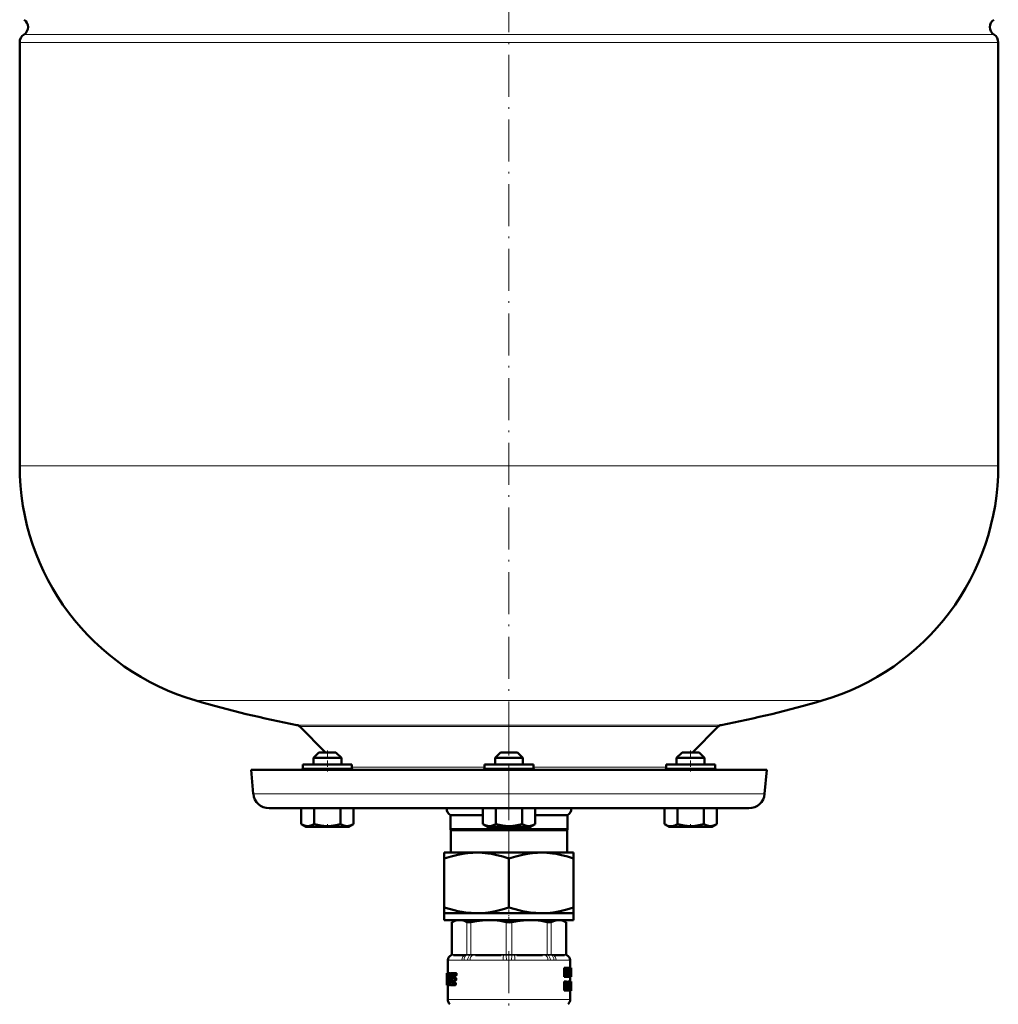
# Model space of a CAD drawing. Extents: x -1358 to 1757, y -1537 to 622.
# Tile 80 of 93: x 822 to 1102, y -92 to 189. Entities that reach past the tile are written whole.
import ezdxf

# ---------------------------------------------------------------- set-up
doc = ezdxf.new("R2010")
doc.units = 0
doc.linetypes.add('DASHDOT', pattern=[18.5, 12, -3, 0.5, -3])

msp = doc.modelspace()

# ---------------------------------------------------------------- linework, layer by layer
at = {"color": 7, "linetype": 'DASHDOT', "lineweight": 18}
for p, q in [((961.75, 456.68), (961.75, -47.6)), ((961.75, -8.76), (961.75, -54.55)), ((961.75, -77.26), (961.75, -107.99))]:
    msp.add_line(p, q, dxfattribs=at)
at = {"color": 7, "lineweight": 18}
for p, q in [((823, 185.01), (1100.51, 185.01)), ((1101.75, 182.74), (821.75, 182.74)), ((821.75, 61.62), (1101.75, 61.62)), ((872.15, -5.58), (961.75, -5.58)), ((961.75, -5.58), (1051.35, -5.58)), ((901.09, -12.58), (961.75, -12.58)), ((901.86, -12.99), (1021.64, -12.99)), ((961.75, -12.58), (1022.42, -12.58)), ((903.73, -24.88), (902.79, -24.88)), ((916.79, -24.88), (903.73, -24.88)), ((916.79, -24.59), (954.75, -24.59)), ((961.75, -24.88), (954.75, -24.88)), ((968.75, -24.88), (961.75, -24.88)), ((968.75, -24.59), (1006.72, -24.59)), ((1019.78, -24.88), (1006.72, -24.88)), ((1020.72, -24.88), (1019.78, -24.88)), ((888.6, -32.27), (961.75, -32.27)), ((961.75, -32.27), (1034.9, -32.27)), ((945.51, -68.94), (945.51, -78.22)), ((949.73, -78.22), (949.73, -68.94)), ((950.81, -68.94), (950.81, -78.22)), ((960.99, -78.22), (960.99, -68.94)), ((962.52, -68.94), (962.52, -78.22)), ((972.7, -78.22), (972.7, -68.94)), ((973.78, -68.94), (973.78, -78.22)), ((978, -78.22), (978, -68.94)), ((945.36, -78.42), (945.23, -78.42)), ((945.36, -78.23), (945.49, -78.22)), ((945.38, -78.41), (945.36, -78.42)), ((945.64, -78.39), (945.38, -78.41)), ((945.49, -78.22), (945.51, -78.22)), ((945.51, -78.22), (945.8, -78.19)), ((946.1, -78.18), (949.14, -78.18)), ((949.59, -78.41), (949.27, -78.39)), ((949.43, -78.19), (949.73, -78.22)), ((949.62, -78.42), (949.59, -78.41)), ((949.73, -78.22), (949.75, -78.22)), ((950.76, -78.41), (950.7, -78.42)), ((950.76, -78.22), (950.81, -78.22)), ((951.46, -78.39), (950.76, -78.41)), ((950.81, -78.22), (951.52, -78.19)), ((952.23, -78.18), (959.57, -78.18)), ((960.93, -78.41), (960.21, -78.39)), ((960.28, -78.19), (960.99, -78.22)), ((960.98, -78.42), (960.93, -78.41)), ((960.99, -78.22), (961.04, -78.22)), ((962.47, -78.22), (962.52, -78.22)), ((962.52, -78.22), (963.23, -78.19)), ((962.58, -78.41), (962.52, -78.42)), ((963.3, -78.39), (962.58, -78.41)), ((963.94, -78.18), (971.28, -78.18)), ((971.99, -78.19), (972.7, -78.22)), ((972.75, -78.41), (972.05, -78.39)), ((972.7, -78.22), (972.75, -78.22)), ((972.8, -78.42), (972.75, -78.41)), ((973.76, -78.22), (973.78, -78.22)), ((973.78, -78.22), (974.07, -78.19)), ((973.92, -78.41), (973.89, -78.42)), ((974.24, -78.39), (973.92, -78.41)), ((974.37, -78.18), (977.41, -78.18)), ((977.7, -78.19), (978, -78.22)), ((978.13, -78.41), (977.86, -78.39)), ((978, -78.22), (978.02, -78.22)), ((978.02, -78.22), (978.15, -78.23)), ((978.15, -78.42), (978.13, -78.41)), ((978.28, -78.42), (978.15, -78.42)), ((944.27, -79.85), (944.25, -79.83)), ((944.33, -79.88), (948.25, -79.88)), ((949.9, -79.85), (948.88, -79.85)), ((950.62, -79.88), (960.08, -79.88)), ((963.43, -79.88), (972.89, -79.88)), ((974.63, -79.85), (973.61, -79.85)), ((975.25, -79.88), (979.17, -79.88)), ((979.25, -79.83), (979.24, -79.85)), ((978.29, -87.89), (978.1, -87.89)), ((944.25, -91.05), (961.75, -91.05)), ((961.75, -91.05), (979.25, -91.05))]:
    msp.add_line(p, q, dxfattribs=at)
at = {"color": 7, "lineweight": 50}
for p, q in [((821.75, 182.74), (821.75, 61.62)), ((1101.75, 61.62), (1101.75, 182.74)), ((901.86, -12.99), (909.25, -20.38)), ((1014.25, -20.38), (1021.64, -12.99)), ((907.39, -20.38), (905.79, -21.98)), ((907.39, -20.38), (905.79, -21.98)), ((913.26, -21.98), (905.79, -21.98)), ((905.79, -23.88), (905.79, -21.98)), ((911.87, -20.38), (907.39, -20.38)), ((912.19, -20.38), (911.87, -20.38)), ((912.19, -20.38), (913.79, -21.98)), ((913.79, -21.98), (913.26, -21.98)), ((913.79, -23.88), (913.79, -21.98)), ((959.35, -20.38), (957.75, -21.98)), ((958.29, -21.98), (957.75, -21.98)), ((957.75, -23.88), (957.75, -21.98)), ((965.75, -21.98), (958.29, -21.98)), ((959.68, -20.38), (959.35, -20.38)), ((964.15, -20.38), (959.68, -20.38)), ((964.15, -20.38), (965.75, -21.98)), ((965.75, -23.88), (965.75, -21.98)), ((1011.32, -20.38), (1009.72, -21.98)), ((1013.72, -21.98), (1009.72, -21.98)), ((1009.72, -23.88), (1009.72, -21.98)), ((1013.72, -20.38), (1011.32, -20.38)), ((1016.12, -20.38), (1013.72, -20.38)), ((1017.72, -21.98), (1013.72, -21.98)), ((1016.12, -20.38), (1017.72, -21.98)), ((1016.12, -20.38), (1017.72, -21.98)), ((1017.72, -23.88), (1017.72, -21.98)), ((1017.72, -23.88), (1017.72, -21.98)), ((903.73, -23.88), (902.79, -23.88)), ((902.79, -23.88), (902.79, -24.88)), ((916.79, -23.88), (903.73, -23.88)), ((916.79, -23.88), (916.79, -24.88)), ((961.75, -23.88), (954.75, -23.88)), ((954.75, -23.88), (954.75, -24.88)), ((968.75, -23.88), (961.75, -23.88)), ((968.75, -23.88), (968.75, -24.88)), ((1019.78, -23.88), (1006.72, -23.88)), ((1006.72, -23.88), (1006.72, -24.88)), ((1020.72, -23.88), (1019.78, -23.88)), ((1020.72, -23.88), (1020.72, -24.88)), ((1020.72, -24.88), (1020.72, -23.88)), ((888, -25.38), (961.75, -25.38)), ((888, -25.38), (888.6, -32.27)), ((961.75, -25.38), (1035.51, -25.38)), ((1034.9, -32.27), (1035.51, -25.38)), ((893.09, -36.38), (961.75, -36.38)), ((902.29, -36.38), (902.29, -40.91)), ((906.04, -36.38), (906.04, -40.92)), ((913.55, -36.38), (913.55, -40.91)), ((917.3, -36.38), (917.3, -40.91)), ((917.31, -36.38), (917.31, -40.91)), ((954.24, -36.38), (954.24, -40.91)), ((958, -36.38), (958, -40.91)), ((961.75, -36.38), (1030.42, -36.38)), ((965.5, -36.38), (965.5, -40.92)), ((969.26, -36.38), (969.26, -40.91)), ((1006.2, -36.38), (1006.2, -40.91)), ((1009.95, -36.38), (1009.95, -40.91)), ((1017.46, -36.38), (1017.46, -40.91)), ((1021.21, -36.38), (1021.21, -40.92)), ((1021.22, -36.38), (1021.22, -40.91)), ((945, -38.38), (954.24, -38.38)), ((945, -42.38), (945, -38.38)), ((969.26, -38.38), (978.5, -38.38)), ((978.5, -38.38), (978.5, -42.38)), ((903.62, -41.68), (902.29, -40.92)), ((903.62, -41.68), (915.14, -41.68)), ((915.14, -41.68), (915.97, -41.68)), ((915.97, -41.68), (917.3, -40.91)), ((955.58, -41.68), (954.25, -40.91)), ((955.58, -41.68), (956.41, -41.68)), ((956.41, -41.68), (967.93, -41.68)), ((967.93, -41.68), (969.25, -40.92)), ((1007.54, -41.68), (1006.2, -40.91)), ((1007.54, -41.68), (1007.75, -41.68)), ((1007.75, -41.68), (1013.72, -41.68)), ((1013.72, -41.68), (1019.89, -41.68)), ((1019.89, -41.68), (1021.21, -40.92)), ((945, -42.38), (978.5, -42.38)), ((945, -42.38), (945.13, -42.6)), ((945.13, -42.6), (978.38, -42.6)), ((945.13, -42.6), (945.13, -49.08)), ((978.38, -42.6), (978.5, -42.38)), ((978.38, -49.08), (978.38, -42.6)), ((943.25, -49.08), (943.25, -50.73)), ((943.25, -49.08), (952.5, -49.08)), ((952.5, -49.08), (961.75, -49.08)), ((961.75, -49.08), (971, -49.08)), ((971, -49.08), (980.25, -49.08)), ((980.25, -50.73), (980.25, -49.08)), ((943.25, -64.73), (943.25, -50.73)), ((961.75, -64.73), (961.75, -50.73)), ((980.25, -50.73), (980.25, -64.73)), ((943.25, -64.73), (943.25, -66.38)), ((980.25, -66.38), (980.25, -64.73)), ((943.25, -66.38), (952.5, -66.38)), ((943.25, -66.38), (943.25, -68.38)), ((952.5, -66.38), (961.75, -66.38)), ((961.75, -66.38), (971, -66.38)), ((971, -66.38), (980.25, -66.38)), ((980.25, -66.38), (980.25, -68.38)), ((943.25, -68.38), (961.75, -68.38)), ((946.45, -68.38), (945.36, -69.01)), ((945.51, -68.94), (945.36, -69.01)), ((945.36, -78.23), (945.36, -69.01)), ((961.75, -68.38), (980.25, -68.38)), ((977.05, -68.38), (978.15, -69.01)), ((978.15, -69.01), (978, -68.94)), ((978.15, -78.23), (978.15, -69.01)), ((948.95, -78.38), (945.91, -78.38)), ((959.49, -78.38), (952.16, -78.38)), ((971.35, -78.38), (964.02, -78.38)), ((977.59, -78.38), (974.55, -78.38)), ((944.25, -79.83), (944.25, -83.54)), ((979.25, -79.83), (979.25, -81.99)), ((943.95, -83.54), (943.96, -83.54)), ((943.95, -83.54), (943.95, -86.87)), ((944.05, -83.54), (943.96, -83.54)), ((943.97, -83.87), (943.96, -83.54)), ((944.02, -83.87), (943.97, -83.87)), ((944.05, -83.54), (944.59, -83.54)), ((944.42, -84.44), (944.15, -84.44)), ((944.19, -84.23), (944.38, -84.23)), ((944.42, -84.46), (944.34, -86.08)), ((944.38, -84.23), (944.42, -84.29)), ((944.9, -83.54), (944.59, -83.54)), ((944.66, -83.59), (944.59, -83.54)), ((944.97, -83.59), (944.66, -83.59)), ((945.03, -83.74), (944.72, -83.74)), ((945.02, -83.96), (944.75, -83.96)), ((944.98, -84.23), (944.75, -84.23)), ((944.97, -83.59), (944.9, -83.54)), ((945.27, -83.54), (946.31, -83.54)), ((945.28, -85.61), (945.36, -84.46)), ((945.69, -84.46), (945.36, -84.46)), ((945.73, -84.29), (945.4, -84.29)), ((945.47, -84.23), (946.29, -84.23)), ((945.65, -84.92), (945.69, -84.46)), ((945.73, -84.29), (945.8, -84.23)), ((946.64, -84.23), (946.29, -84.23)), ((946.65, -83.54), (946.31, -83.54)), ((946.4, -84.01), (946.41, -83.87)), ((946.74, -84.01), (946.4, -84.01)), ((946.76, -83.87), (946.41, -83.87)), ((946.74, -84.01), (946.76, -83.87)), ((977.87, -81.99), (977.54, -81.99)), ((977.54, -84.57), (977.54, -81.99)), ((977.87, -81.99), (978.2, -81.99)), ((977.87, -84.57), (977.87, -81.99)), ((978.07, -82.47), (978.08, -82.47)), ((978.11, -82.83), (978.08, -82.83)), ((978.08, -83.14), (978.08, -84.57)), ((978.26, -82.45), (978.31, -81.99)), ((978.63, -81.99), (978.31, -81.99)), ((978.46, -83.51), (978.39, -83.51)), ((978.42, -83.89), (978.42, -83.89)), ((978.63, -81.99), (978.87, -81.99)), ((978.7, -83.02), (978.66, -83.02)), ((978.7, -84.57), (978.7, -83.02)), ((978.71, -82.47), (978.71, -82.47)), ((978.87, -81.99), (978.87, -84.57)), ((978.87, -82.22), (978.88, -81.99)), ((978.88, -81.99), (979.19, -81.99)), ((979.16, -84), (979.13, -84.57)), ((979.16, -84), (979.33, -84)), ((979.19, -81.99), (979.31, -81.99)), ((979.19, -83.55), (979.24, -82.67)), ((979.19, -83.55), (979.31, -83.55)), ((979.26, -82.68), (979.24, -82.68)), ((979.25, -82.45), (979.25, -82.45)), ((979.26, -82.68), (979.31, -83.55)), ((979.48, -81.99), (979.31, -81.99)), ((979.35, -84.57), (979.33, -84)), ((979.48, -81.99), (979.54, -81.99)), ((979.48, -84.57), (979.48, -81.99)), ((979.52, -84.1), (979.52, -82.46)), ((979.52, -82.46), (979.54, -82.46)), ((979.55, -82.67), (979.52, -82.67)), ((979.55, -83.25), (979.52, -83.25)), ((979.55, -83.87), (979.52, -83.87)), ((979.52, -84.1), (979.54, -84.1)), ((979.54, -81.99), (979.55, -82.13)), ((979.55, -82.13), (979.55, -83.2)), ((979.55, -82.67), (979.55, -83.2)), ((979.55, -83.2), (979.55, -83.25)), ((979.55, -83.25), (979.55, -83.32)), ((979.55, -83.32), (979.55, -83.87)), ((979.55, -83.32), (979.55, -84.39)), ((943.98, -86.78), (943.95, -86.78)), ((943.95, -86.87), (943.95, -86.78)), ((943.96, -86.99), (943.95, -86.87)), ((943.99, -86.99), (943.96, -86.99)), ((943.99, -86.99), (944.05, -86.99)), ((944.15, -86.99), (944.05, -86.99)), ((944.11, -86.78), (944.08, -86.78)), ((944.12, -86.52), (944.11, -86.66)), ((944.15, -86.3), (944.29, -86.3)), ((944.15, -86.99), (944.4, -86.99)), ((944.25, -86.99), (944.25, -91.05)), ((944.32, -86.24), (944.28, -86.3)), ((944.4, -86.99), (944.47, -86.94)), ((944.71, -86.99), (944.4, -86.99)), ((944.78, -86.94), (944.47, -86.94)), ((944.85, -86.79), (944.54, -86.79)), ((944.84, -86.57), (944.59, -86.57)), ((944.84, -86.3), (944.62, -86.3)), ((944.71, -86.99), (944.78, -86.94)), ((944.85, -86.79), (944.86, -86.75)), ((944.93, -86.94), (945.01, -86.99)), ((945.01, -86.99), (946.06, -86.99)), ((945.24, -86.07), (945.28, -85.61)), ((945.56, -86.07), (945.24, -86.07)), ((945.58, -86.24), (945.25, -86.24)), ((945.31, -86.3), (945.25, -86.24)), ((945.31, -86.3), (946.07, -86.3)), ((945.39, -85.13), (945.38, -85.27)), ((945.48, -85.61), (946.17, -85.61)), ((945.49, -84.92), (946.19, -84.92)), ((945.56, -86.07), (945.6, -85.61)), ((945.63, -86.3), (945.58, -86.24)), ((946.4, -86.99), (946.06, -86.99)), ((946.41, -86.3), (946.07, -86.3)), ((946.16, -86.78), (946.17, -86.64)), ((946.5, -86.78), (946.16, -86.78)), ((946.52, -85.61), (946.17, -85.61)), ((946.51, -86.64), (946.17, -86.64)), ((946.53, -84.92), (946.19, -84.92)), ((946.28, -85.4), (946.29, -85.26)), ((946.62, -85.4), (946.28, -85.4)), ((946.63, -85.26), (946.29, -85.26)), ((946.5, -86.78), (946.51, -86.64)), ((946.62, -85.4), (946.63, -85.26)), ((977.87, -84.57), (977.54, -84.57)), ((977.87, -85.98), (977.54, -85.98)), ((977.54, -88.55), (977.54, -85.98)), ((977.87, -84.57), (978.08, -84.57)), ((977.87, -85.98), (978.23, -85.98)), ((977.87, -88.55), (977.87, -85.98)), ((978.33, -84.57), (978.08, -84.57)), ((978.1, -87.14), (978.1, -86.4)), ((978.1, -86.4), (978.2, -86.4)), ((978.35, -86.75), (978.1, -86.75)), ((978.31, -87.03), (978.1, -87.03)), ((978.1, -87.14), (978.2, -87.14)), ((978.33, -84.57), (978.49, -84.57)), ((978.7, -84.57), (978.49, -84.57)), ((978.93, -85.98), (978.61, -85.98)), ((978.61, -87.47), (978.61, -85.98)), ((978.7, -84.57), (978.87, -84.57)), ((978.87, -84.57), (978.98, -84.57)), ((978.93, -85.98), (979.06, -85.98)), ((978.93, -87.47), (978.93, -85.98)), ((978.98, -84.57), (979.13, -84.57)), ((979.26, -85.98), (979.06, -85.98)), ((979.06, -85.98), (979.06, -87.47)), ((979.13, -84.57), (979.35, -84.57)), ((979.52, -85.97), (979.22, -85.97)), ((979.22, -85.98), (979.22, -85.97)), ((979.54, -85.93), (979.24, -85.93)), ((979.25, -84.57), (979.25, -85.93)), ((979.46, -85.93), (979.25, -85.93)), ((979.26, -85.98), (979.35, -85.98)), ((979.26, -87.5), (979.26, -85.98)), ((979.35, -84.57), (979.43, -84.57)), ((979.35, -85.98), (979.35, -87.44)), ((979.5, -86.11), (979.35, -86.11)), ((979.48, -86.35), (979.35, -86.35)), ((979.47, -86.7), (979.35, -86.7)), ((979.48, -87.14), (979.35, -87.14)), ((979.48, -84.57), (979.43, -84.57)), ((979.48, -84.57), (979.54, -84.57)), ((979.53, -86.41), (979.52, -86.46)), ((979.52, -86.46), (979.52, -86.54)), ((979.55, -86.49), (979.52, -86.49)), ((979.52, -86.54), (979.52, -86.65)), ((979.55, -86.57), (979.52, -86.57)), ((979.52, -86.65), (979.52, -86.76)), ((979.53, -86.7), (979.52, -86.7)), ((979.52, -86.76), (979.53, -86.86)), ((979.54, -86.4), (979.53, -86.4)), ((979.55, -86.43), (979.53, -86.43)), ((979.53, -86.7), (979.53, -86.56)), ((979.53, -86.93), (979.53, -86.7)), ((979.53, -86.86), (979.53, -86.95)), ((979.53, -86.95), (979.54, -87.04)), ((979.55, -86.43), (979.54, -86.4)), ((979.54, -87.04), (979.55, -87.18)), ((979.55, -85.95), (979.55, -86.03)), ((979.55, -86.03), (979.55, -86.57)), ((979.55, -86.49), (979.55, -86.43)), ((979.55, -86.57), (979.55, -86.49)), ((979.55, -87.18), (979.55, -87.34)), ((977.87, -88.55), (977.54, -88.55)), ((977.87, -88.55), (978.1, -88.55)), ((978.1, -87.57), (978.1, -88.55)), ((978.1, -87.57), (978.16, -87.57)), ((978.2, -87.59), (978.1, -87.59)), ((978.23, -87.65), (978.1, -87.65)), ((978.26, -87.75), (978.1, -87.75)), ((978.11, -88.55), (978.1, -88.51)), ((978.43, -88.55), (978.11, -88.55)), ((978.29, -87.89), (978.26, -87.75)), ((978.43, -88.55), (978.29, -87.89)), ((978.36, -87.39), (978.36, -87.4)), ((978.43, -87.55), (978.46, -87.67)), ((978.43, -88.55), (978.64, -88.55)), ((978.46, -87.67), (978.49, -87.79)), ((978.93, -87.47), (978.61, -87.47)), ((979.16, -88.6), (978.86, -88.6)), ((979.26, -87.5), (979.06, -87.5)), ((979.5, -88.56), (979.23, -88.56)), ((979.53, -88.6), (979.23, -88.6)), ((979.25, -88.6), (979.25, -91.05)), ((979.47, -88.46), (979.28, -88.46)), ((979.47, -87.88), (979.34, -87.88)), ((979.52, -87.44), (979.35, -87.44)), ((979.53, -87.54), (979.35, -87.54)), ((979.54, -87.64), (979.35, -87.64)), ((979.54, -87.75), (979.35, -87.75)), ((979.47, -88.46), (979.47, -87.88)), ((979.54, -87.88), (979.47, -87.88)), ((979.54, -87.99), (979.49, -87.99)), ((979.54, -88.07), (979.5, -88.07)), ((979.53, -88.12), (979.51, -88.12)), ((979.53, -87.54), (979.52, -87.44)), ((979.54, -87.64), (979.53, -87.54)), ((979.53, -88.12), (979.54, -88.07)), ((979.54, -88.56), (979.53, -88.6)), ((979.54, -87.75), (979.54, -87.64)), ((979.54, -87.88), (979.54, -87.75)), ((979.54, -87.99), (979.54, -87.88)), ((979.54, -88.07), (979.54, -87.99)), ((979.55, -87.34), (979.55, -87.55)), ((979.55, -87.55), (979.55, -87.83)), ((979.55, -87.83), (979.55, -88.19)), ((979.55, -88.19), (979.55, -88.43))]:
    msp.add_line(p, q, dxfattribs=at)
at = {"color": 7, "linetype": 'DASHDOT', "lineweight": 18, "ltscale": 0.150015}
for p, q in [((909.79, -19.88), (909.79, -25.88)), ((1013.72, -19.88), (1013.72, -25.88))]:
    msp.add_line(p, q, dxfattribs=at)
at = {"color": 7, "linetype": 'DASHDOT', "lineweight": 18, "ltscale": 0.023112}
msp.add_line((909.79, -41.76), (909.79, -40.83), dxfattribs=at)
at = {"color": 7, "linetype": 'DASHDOT', "lineweight": 18, "ltscale": 0.023199}
msp.add_line((1013.72, -41.76), (1013.72, -40.83), dxfattribs=at)
at = {"color": 7, "linetype": 'DASHDOT', "lineweight": 18, "ltscale": 0.109586}
msp.add_line((961.75, -68.75), (961.75, -64.36), dxfattribs=at)
at = {"color": 7, "lineweight": 50}
for points in [[(902.29, -40.91), (902.77, -41.16), (903.24, -41.34), (903.66, -41.45), (904.08, -41.49), (904.71, -41.45), (905.35, -41.26), (906.04, -40.92)], [(906.04, -40.92), (907, -41.16), (907.93, -41.35), (908.78, -41.45), (909.61, -41.49), (910.87, -41.44), (912.16, -41.26), (913.55, -40.91)], [(913.55, -40.91), (914.03, -41.16), (914.49, -41.34), (914.92, -41.45), (915.42, -41.49)], [(913.55, -40.91), (914.03, -41.16), (914.5, -41.34), (914.92, -41.44), (915.34, -41.49), (915.97, -41.44), (916.61, -41.25), (917.26, -40.94)], [(915.42, -41.49), (916.01, -41.43), (916.61, -41.25), (917.3, -40.91)], [(954.24, -40.91), (954.72, -41.16), (955.19, -41.34), (955.61, -41.45), (956.12, -41.49)], [(956.12, -41.49), (956.71, -41.43), (957.3, -41.25), (958, -40.91)], [(958, -40.91), (958.96, -41.16), (959.89, -41.34), (960.73, -41.45), (961.57, -41.49), (962.83, -41.45), (964.11, -41.26), (965.5, -40.92)], [(965.5, -40.92), (965.98, -41.16), (966.45, -41.35), (966.87, -41.45), (967.29, -41.49), (967.92, -41.44), (968.56, -41.26), (969.26, -40.91)], [(1007.21, -41.36), (1007.84, -41.48), (1008.46, -41.46), (1008.82, -41.39), (1009.19, -41.28), (1009.95, -40.91)], [(1009.95, -40.91), (1010.91, -41.16), (1011.85, -41.34), (1012.69, -41.45), (1013.72, -41.49)], [(1013.72, -41.49), (1014.88, -41.43), (1016.07, -41.25), (1017.46, -40.91)], [(1017.46, -40.91), (1017.94, -41.16), (1018.41, -41.34), (1018.83, -41.45), (1019.25, -41.49), (1019.88, -41.45), (1020.52, -41.26), (1021.21, -40.92)], [(943.25, -50.73), (945.18, -50.14), (947.1, -49.67), (948.55, -49.4), (949.99, -49.21), (951.43, -49.1), (952.5, -49.08)], [(952.5, -49.08), (954.11, -49.13), (955.73, -49.29), (956.79, -49.46), (957.86, -49.66), (960.01, -50.19), (961.75, -50.73)], [(961.75, -50.73), (963.68, -50.14), (965.6, -49.67), (967.05, -49.4), (968.49, -49.21), (969.93, -49.1), (971, -49.08)], [(971, -49.08), (972.61, -49.13), (974.23, -49.29), (975.29, -49.46), (976.36, -49.66), (978.51, -50.19), (980.25, -50.73)], [(952.5, -66.38), (950.89, -66.33), (949.28, -66.17), (948.22, -66), (947.15, -65.8), (945, -65.27), (943.25, -64.73)], [(961.75, -64.73), (959.83, -65.32), (957.91, -65.79), (956.46, -66.06), (955.01, -66.25), (953.58, -66.36), (952.5, -66.38)], [(971, -66.38), (969.39, -66.33), (967.78, -66.17), (966.72, -66), (965.65, -65.8), (963.5, -65.27), (961.75, -64.73)], [(980.25, -64.73), (978.33, -65.32), (976.41, -65.79), (974.96, -66.06), (973.51, -66.25), (972.08, -66.36), (971, -66.38)], [(947.62, -68.38), (946.94, -68.44), (946.24, -68.62), (945.51, -68.94)], [(949.73, -68.94), (948.99, -68.62), (948.3, -68.44), (947.62, -68.38)], [(950.81, -68.94), (950.27, -69.01), (949.87, -68.98), (949.73, -68.94)], [(955.9, -68.38), (954.18, -68.45), (952.41, -68.65), (950.81, -68.94)], [(960.99, -68.94), (959.22, -68.62), (957.54, -68.44), (955.9, -68.38)], [(967.61, -68.38), (965.89, -68.45), (964.12, -68.65), (962.52, -68.94)], [(972.7, -68.94), (970.93, -68.62), (969.25, -68.44), (967.61, -68.38)], [(973.78, -68.94), (973.64, -68.99), (973.45, -69.01), (972.98, -68.99), (972.7, -68.94)], [(975.89, -68.38), (975.18, -68.45), (974.44, -68.65), (973.78, -68.94)], [(978, -68.94), (977.26, -68.62), (976.57, -68.44), (975.89, -68.38)], [(944.05, -83.54), (944.02, -83.71), (944.02, -83.75)], [(944.15, -84.44), (944.16, -84.28), (944.17, -84.25), (944.19, -84.23)], [(945.4, -84.29), (945.43, -84.25), (945.47, -84.23)], [(946.29, -84.23), (946.36, -84.16), (946.4, -84.01)], [(946.41, -83.87), (946.4, -83.69), (946.36, -83.58), (946.34, -83.56), (946.31, -83.54)], [(946.64, -84.23), (946.71, -84.16), (946.74, -84.01)], [(946.76, -83.87), (946.75, -83.7), (946.71, -83.58), (946.69, -83.56), (946.65, -83.54)], [(979.54, -82.46), (979.54, -82.46), (979.54, -82.47), (979.55, -82.5), (979.55, -82.67)], [(979.55, -83.87), (979.54, -84.08), (979.54, -84.1)], [(979.55, -84.39), (979.55, -84.52), (979.54, -84.57)], [(943.98, -86.66), (943.98, -86.96), (943.99, -86.98), (943.99, -86.99)], [(944.05, -86.99), (944.08, -86.82), (944.08, -86.78)], [(944.11, -86.66), (944.11, -86.76), (944.13, -86.96), (944.14, -86.98), (944.15, -86.99)], [(944.15, -86.3), (944.13, -86.36), (944.12, -86.52)], [(945.38, -85.27), (945.39, -85.45), (945.48, -85.61)], [(945.49, -84.92), (945.43, -84.98), (945.39, -85.13)], [(946.06, -86.99), (946.12, -86.93), (946.16, -86.78)], [(946.17, -86.64), (946.15, -86.42), (946.13, -86.35), (946.07, -86.3)], [(946.17, -85.61), (946.24, -85.54), (946.28, -85.4)], [(946.29, -85.26), (946.28, -85.08), (946.24, -84.97), (946.22, -84.94), (946.19, -84.92)], [(946.4, -86.99), (946.47, -86.93), (946.5, -86.78)], [(946.51, -86.64), (946.5, -86.46), (946.47, -86.35), (946.45, -86.32), (946.41, -86.3)], [(946.52, -85.61), (946.59, -85.54), (946.62, -85.4)], [(946.63, -85.26), (946.63, -85.08), (946.59, -84.97), (946.57, -84.94), (946.53, -84.92)], [(978.2, -86.4), (978.26, -86.42), (978.29, -86.45), (978.32, -86.52), (978.35, -86.75)], [(978.31, -87.03), (978.27, -87.1), (978.2, -87.14)], [(978.23, -85.98), (978.33, -85.99), (978.42, -86.06), (978.52, -86.3), (978.55, -86.68)], [(978.86, -88.6), (978.74, -88.5), (978.68, -88.3), (978.63, -87.99), (978.61, -87.47)], [(979.16, -88.6), (979.06, -88.51), (978.99, -88.33), (978.94, -87.96), (978.93, -87.47)], [(979.06, -87.47), (979.08, -87.81), (979.11, -88.03), (979.13, -88.08), (979.17, -88.1)], [(979.35, -87.44), (979.33, -88.11), (979.3, -88.4), (979.27, -88.49), (979.23, -88.57), (979.16, -88.6)], [(979.17, -88.1), (979.24, -87.94), (979.26, -87.5)], [(979.5, -88.08), (979.51, -88.12), (979.53, -88.14)]]:
    msp.add_lwpolyline(points, dxfattribs=at)
at = {"color": 7, "lineweight": 18}
for points in [[(949.75, -78.22), (950.26, -78.23), (950.76, -78.22)], [(972.75, -78.22), (973.45, -78.23), (973.76, -78.22)]]:
    msp.add_lwpolyline(points, dxfattribs=at)
at = {"color": 7, "lineweight": 50}
for centre, radius, start, end in [((821.65, 187.12), 2.5, 302.579, 57.421), ((1101.85, 187.12), 2.5, 122.579, 237.421), ((824.45, 182.74), 2.7, 122.579, 180), ((1099.05, 182.74), 2.7, 0, 57.421), ((891.75, 61.62), 70, 180, 253.7398), ((1031.75, 61.62), 70, 286.2602, 360), ((961.75, 301.62), 320, 253.7398, 259.0714), ((961.75, 301.62), 320, 280.9286, 286.2602), ((900.8, -14.05), 1.5, 45, 79.0714), ((1022.71, -14.05), 1.5, 100.9286, 135), ((902.29, -24.88), 0.5, 270, 360), ((917.29, -24.88), 0.5, 180, 270), ((954.25, -24.88), 0.5, 270, 360), ((969.25, -24.88), 0.5, 180, 270), ((1006.22, -24.88), 0.5, 270, 360), ((1021.22, -24.88), 0.5, 180, 270), ((1021.22, -24.88), 0.5, 180, 270), ((893.09, -31.88), 4.5, 185, 270), ((1030.42, -31.88), 4.5, 270, 355), ((946.16, -36.38), 2.31, 180, 240), ((977.35, -36.38), 2.31, 300, 360), ((1008.63, -36.83), 4.75, 239.2257, 252.5363), ((961.74, -65.27), 3.74, 258.3446, 270.1449), ((961.76, -65.29), 3.73, 269.8253, 281.6734), ((945.75, -79.83), 1.5, 110.5177, 180.0166), ((945.16, -78.23), 0.2, 290.5165, 359.9999), ((978.35, -78.23), 0.2, 180.0001, 249.4835), ((977.75, -79.83), 1.5, 360, 69.4823), ((1271.06, -86.95), 327.1, 179.4611, 179.9706), ((1273.17, -90.46), 329.22, 178.8316, 179.3379), ((1298.17, -96.37), 354.23, 178.069, 178.448), ((943.77, -84.4), 0.659, 355.2142, 9.502), ((1383.58, -112.2), 439.73, 176.3527, 176.6237), ((944.19, -83.85), 0.537, 11.9329, 28.8232), ((943.36, -84.04), 1.39, 3.3335, 12.4548), ((942.46, -84.09), 2.29, 356.6103, 3.3487), ((1445.8, -119.52), 502.07, 175.9689, 176.2064), ((944.51, -83.85), 0.536, 11.9311, 28.8406), ((946.8, -84.34), 1.82, 168.052, 176.6245), ((946.29, -84.21), 1.3, 158.4683, 168.6111), ((943.93, -83.99), 1.13, 8.1933, 13.0268), ((945.6, -83.94), 0.553, 140.9405, 158.726), ((945.28, -83.67), 0.137, 94.9628, 144.1433), ((945.9, -84.49), 0.536, 157.8708, 175.9089), ((946.23, -84.49), 0.536, 157.852, 175.9095), ((949.33, -83.2), 28.75, 0.1221, 1.455), ((986.91, -81.89), 8.85, 183.7528, 186.0891), ((808.47, -105.64), 171.16, 7.0726, 7.6581), ((799.82, -104.56), 179.8, 6.7194, 7.2099), ((972.65, -84.2), 5.78, 3.0866, 6.7512), ((988.89, -84.68), 10.5, 173.627, 175.6667), ((804.45, -63.56), 175.15, 353.4585, 353.9602), ((804.55, -64.96), 175.04, 353.5681, 354.1451), ((970.22, -82.04), 8.5, 354.7816, 357.0896), ((1005.05, -83.06), 26.34, 178.7215, 179.9219), ((829.98, -71.42), 149.59, 354.956, 355.9464), ((973.99, -82.37), 5.26, 356.7208, 359.1682), ((985.55, -82.36), 6.3, 180.8269, 182.9355), ((826.69, -90.63), 152.86, 2.2736, 3.2409), ((943.54, -86.05), 0.804, 346.282, 357.9508), ((943.88, -86.6), 0.68, 329.83, 343.4584), ((942.95, -86.29), 1.67, 342.641, 350.3676), ((942.08, -86.14), 2.54, 350.2961, 356.4129), ((944.21, -86.6), 0.67, 329.3345, 343.2028), ((946.76, -86.45), 1.92, 175.6816, 183.6876), ((946.09, -86.5), 1.26, 183.2452, 193.3277), ((945.34, -86.68), 0.486, 192.7626, 211.5581), ((945.7, -86.13), 0.46, 173.2936, 193.8034), ((946.02, -86.13), 0.46, 173.2936, 193.8034), ((977.54, -86.78), 0.808, 341.9381, 1.9017), ((978.13, -87.13), 0.347, 311.0813, 333.0587), ((977.78, -86.95), 0.74, 332.5324, 345.6697), ((977.14, -86.77), 1.4, 345.1208, 353.6613), ((976.37, -86.68), 2.18, 353.628, 0.1734), ((979.29, -85.98), 0.0713, 137.9011, 177.4986), ((986.49, -86.67), 7.02, 177.378, 180.2111), ((986.03, -86.72), 6.56, 179.7565, 183.6024), ((983.23, -86.52), 3.75, 173.7637, 177.4237), ((983.39, -86.87), 3.92, 183.9498, 188.4837), ((980.66, -86.23), 1.17, 167.4145, 174.2396), ((979.59, -85.98), 0.0722, 138.1208, 177.231), ((979.56, -86.41), 0.0281, 137.9531, 180.5121), ((979.52, -85.95), 0.0248, 349.9677, 54.469), ((979.53, -86.4), 0.0146, 0.7968, 48.9847), ((978.15, -87.62), 0.0502, 32.7673, 84.4737), ((977.98, -87.74), 0.269, 19.1426, 34.6328), ((977.22, -88.02), 1.07, 14.1053, 19.7741), ((978.22, -87.53), 0.189, 22.913, 44.3273), ((977.62, -87.81), 0.851, 17.4933, 24.2989), ((926.63, -98.67), 52.99, 11.0019, 11.8436), ((979.23, -88.58), 0.027, 201.3785, 250.9283), ((981.71, -87.66), 2.25, 185.724, 190.7737), ((980.06, -88.36), 0.599, 189.043, 199.7323), ((979.55, -88.56), 0.0531, 189.8055, 239.3413), ((979.51, -88.12), 0.0224, 306.6994, 5.1885), ((978.39, -88.43), 1.16, 353.3792, 359.8357), ((946.25, -91.05), 2, 180, 225), ((977.25, -91.05), 2, 315, 360)]:
    msp.add_arc(centre, radius, start, end, dxfattribs=at)
at = {"color": 7, "lineweight": 18}
for centre, radius, start, end in [((945.77, -79.86), 1.5, 105.9772, 179.784), ((945.29, -78.23), 0.196, 289.2011, 2.0769), ((945.31, -78.23), 0.195, 288.8448, 2.6072), ((945.61, -78.2), 0.192, 279.6889, 3.0559), ((945.9, -81.34), 2.96, 89.7465, 95.0069), ((946.09, -81.31), 3.13, 89.7592, 95.1871), ((948.97, -82.4), 4.02, 85.7024, 90.1944), ((949.15, -81.31), 3.13, 84.8129, 90.2408), ((949.23, -78.2), 0.199, 279.7602, 1.0432), ((949.52, -78.22), 0.202, 288.6376, 0.5069), ((949.55, -78.23), 0.202, 289.9883, 0.854), ((950.13, -56.43), 21.99, 268.6539, 271.4886), ((952.12, -98.03), 19.65, 89.9051, 91.9429), ((952.2, -96.36), 18.18, 89.8986, 92.1508), ((959.52, -99.09), 20.71, 88.1074, 90.0906), ((959.6, -96.36), 18.18, 87.8492, 90.1014), ((961.75, -33.9), 44.52, 269.0091, 270.9896), ((961.71, -57.62), 20.62, 268.132, 270.1134), ((961.8, -57.9), 20.33, 269.8741, 271.8833), ((963.91, -96.36), 18.18, 89.8986, 92.1508), ((963.99, -99.09), 20.71, 89.9094, 91.8927), ((971.31, -96.36), 18.18, 87.8492, 90.1014), ((971.38, -98.03), 19.65, 88.0571, 90.0949), ((973.38, -56.42), 22, 268.5123, 271.3456), ((973.96, -78.23), 0.202, 179.146, 250.0117), ((973.98, -78.22), 0.202, 179.4931, 251.3624), ((974.36, -81.31), 3.13, 89.7592, 95.1871), ((974.27, -78.2), 0.199, 178.9568, 260.2398), ((974.54, -82.4), 4.02, 89.8056, 94.2976), ((977.42, -81.31), 3.13, 84.8129, 90.2408), ((977.61, -81.34), 2.96, 84.9931, 90.2535), ((977.9, -78.2), 0.192, 176.9441, 260.3111), ((978.19, -78.23), 0.195, 177.3928, 251.1552), ((978.21, -78.23), 0.196, 177.9231, 250.7989), ((977.74, -79.86), 1.5, 0.216, 74.0228), ((944.32, -79.81), 0.073, 220.243, 277.8347), ((948.27, -72.73), 7.15, 269.8403, 274.8785), ((950.58, -70.94), 8.94, 265.6487, 270.2682), ((960.12, -63.87), 16.01, 269.8409, 273.2556), ((961.85, -91.72), 11.9, 90.4739, 93.9469), ((961.66, -91.72), 11.9, 86.0531, 89.5262), ((963.38, -63.86), 16.02, 266.7462, 270.1574), ((972.93, -70.94), 8.93, 269.7295, 274.3536), ((975.24, -72.72), 7.16, 265.1242, 270.157), ((979.18, -79.81), 0.0729, 262.143, 319.7781)]:
    msp.add_arc(centre, radius, start, end, dxfattribs=at)
for centre, major_axis, ratio, start_param, end_param in [((945.83, -79.88), (0, 1.5), 0.995414, 0.123342, 1.570796), ((945.91, -78.18), (0, -0.2), 0.92388, 0, 1.570796), ((949.41, -79.88), (0, 1.5), 0.771505, 0.123342, 1.570796), ((949.98, -79.85), (0.14, -1.49), 0.734075, 3.351169, 4.642046), ((948.95, -78.18), (0, -0.2), 0.92388, 0, 1.570796), ((950.92, -79.85), (-0.13, -1.49), 0.675962, 3.481187, 4.772063), ((951.57, -79.88), (0, 1.5), 0.636223, 0.123342, 1.570796), ((950.68, -78.22), (0.007, -0.2), 0.408466, 0.272287, 1.557437), ((950.73, -78.22), (0.008, -0.2), 0.382405, 0.255495, 1.554996), ((951.44, -78.19), (0.008, -0.2), 0.382432, 0.102908, 1.555785), ((952.16, -78.18), (0, -0.2), 0.382683, 0, 1.570796), ((959.49, -78.18), (0, -0.2), 0.382683, 0, 1.570796), ((960.22, -79.88), (0, 1.5), 0.095659, 0.123342, 1.570796), ((960.2, -78.19), (-0.008, -0.2), 0.382432, 0.132932, 1.585808), ((960.91, -78.22), (-0.008, -0.2), 0.382405, 0.287096, 1.586597), ((961.09, -79.85), (0.1, -1.5), 0.041092, 3.418838, 4.709715), ((960.97, -78.22), (-0.006, -0.2), 0.356255, 0.297028, 1.582178), ((962.54, -78.22), (0.006, -0.2), 0.356255, 4.701007, 5.986158), ((962.41, -79.85), (-0.1, -1.5), 0.041092, 1.57347, 2.864347), ((962.6, -78.22), (0.008, -0.2), 0.382405, 4.696589, 5.996089), ((963.3, -78.19), (0.008, -0.2), 0.382432, 4.697377, 6.150253), ((963.28, -79.88), (0, -1.5), 0.095659, 1.570796, 3.018251), ((964.02, -78.18), (0, -0.2), 0.382683, 4.712389, 6.283185), ((971.35, -78.18), (0, -0.2), 0.382683, 4.712389, 6.283185), ((972.07, -78.19), (-0.008, -0.2), 0.382432, 4.727401, 6.180277), ((971.93, -79.88), (0, -1.5), 0.636223, 1.570796, 3.018251), ((972.77, -78.22), (-0.008, -0.2), 0.382405, 4.728189, 6.02769), ((972.83, -78.22), (-0.007, -0.2), 0.408466, 4.725748, 6.010898), ((972.59, -79.85), (0.13, -1.49), 0.675962, 1.511122, 2.801999), ((973.52, -79.85), (-0.14, -1.49), 0.734075, 1.64114, 2.932016), ((974.1, -79.88), (0, -1.5), 0.771505, 1.570796, 3.018251), ((974.55, -78.18), (0, 0.2), 0.92388, 1.570796, 3.141593), ((977.59, -78.18), (0, 0.2), 0.92388, 1.570796, 3.141593), ((977.68, -79.88), (0, -1.5), 0.995414, 1.570796, 3.018251)]:
    msp.add_ellipse(centre, major_axis=major_axis, ratio=ratio, start_param=start_param, end_param=end_param, dxfattribs=at)

doc.saveas('drawing.dxf')
